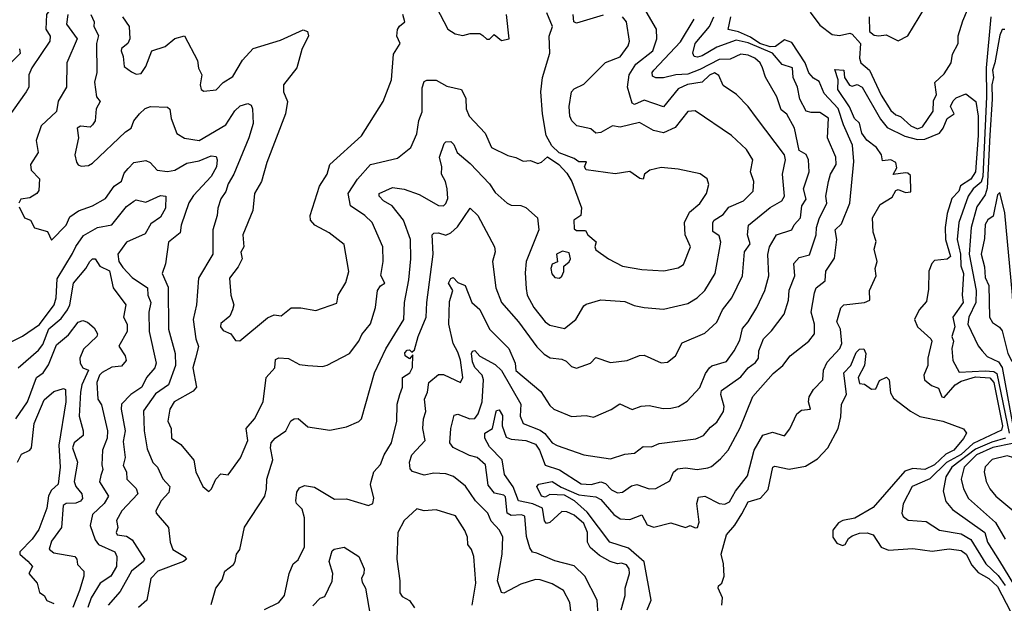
# Model space of a CAD drawing. Extents: x 1995148 to 2088947, y 769131 to 906009.
# Tile 122 of 256: x 2036093 to 2040163, y 799642 to 802053. Entities that reach past the tile are written whole.
import ezdxf

# ---------------------------------------------------------------- set-up
doc = ezdxf.new("R2010")
doc.units = 0

msp = doc.modelspace()

# ---------------------------------------------------------------- linework, layer by layer
at = {"layer": '0CON05XD'}
for points in [[(2036067.8, 802095), (2036110, 802160), (2036139.2, 802190.8), (2036187.5, 802225), (2036201.8, 802265), (2036223.2, 802295), (2036245, 802344.3), (2036266, 802365), (2036275, 802393.3), (2036290, 802385), (2036292.7, 802315), (2036274.4, 802255), (2036272.9, 802195), (2036258.3, 802151.7), (2036204.3, 802075), (2036201.5, 802015), (2036219.1, 801985), (2036218.2, 801965), (2036143.3, 801855), (2036131.4, 801825), (2036130.8, 801775), (2036120.8, 801755), (2035995, 801580)], [(2037105, 799616), (2037164, 799645), (2037188, 799675), (2037208, 799765), (2037223.3, 799805), (2037245, 799822.5), (2037270.6, 799875), (2037271.2, 799995), (2037261.4, 800031.4), (2037237.1, 800055), (2037234.5, 800065), (2037238.8, 800101.2), (2037250.5, 800119.5), (2037270.8, 800129.2), (2037312.7, 800122.7), (2037395, 800072.5), (2037445, 800073.8), (2037535, 800046.2), (2037553.8, 800055), (2037557, 800077), (2037543.8, 800133.8), (2037546, 800145), (2037558, 800185), (2037585, 800216.2), (2037600, 800255), (2037630, 800305), (2037653.1, 800395), (2037654.4, 800465), (2037664.6, 800505), (2037675.5, 800535), (2037675.7, 800575), (2037705.6, 800595), (2037716.8, 800616.8), (2037718.3, 800668.3), (2037705, 800652.5), (2037687.5, 800665), (2037685, 800677.5), (2037695, 800688.8), (2037705, 800690), (2037715, 800680), (2037725, 800690), (2037740.6, 800745), (2037774, 800825), (2037776.5, 800885), (2037802.9, 801085), (2037798.6, 801165), (2037805, 801171.4), (2037825, 801172.2), (2037855, 801163.3), (2037875, 801172.5), (2037902.9, 801197.1), (2037955, 801274.3), (2037987.8, 801245), (2038056.2, 801115), (2038058.8, 801095), (2038047.5, 801055), (2038062.2, 800945), (2038085.4, 800885.4), (2038155, 800805.8), (2038231.4, 800701.4), (2038262.1, 800672.1), (2038286.8, 800656.8), (2038335, 800651.2), (2038352.3, 800642.3), (2038375, 800620), (2038395, 800613.3), (2038452.5, 800635), (2038475, 800658), (2038535, 800637.5), (2038605, 800645.8), (2038655, 800666), (2038675, 800668), (2038745, 800635.8), (2038771.2, 800638.8), (2038804.2, 800665), (2038832.2, 800717.8), (2038925, 800758.6), (2038975, 800804.2), (2038998.1, 800855), (2039036.9, 800905), (2039081.1, 800995), (2039090, 801095), (2039112.9, 801127.1), (2039102.5, 801165), (2039105.6, 801205), (2039195, 801277.8), (2039244.4, 801305), (2039255.5, 801325), (2039246.5, 801415), (2039259.1, 801475), (2039255.5, 801495), (2039138.5, 801648.5), (2039104.2, 801695), (2039056, 801745), (2039001.3, 801781.3), (2038983.2, 801823.2), (2038965, 801834.3), (2038945, 801824.6), (2038915, 801795.4), (2038854.4, 801785.6), (2038815, 801767.7), (2038755, 801693.2), (2038675, 801720.7), (2038635, 801702.9), (2038625, 801708), (2038605.5, 801775), (2038612.5, 801825), (2038640.6, 801869.4), (2038710, 801925), (2038727.8, 801975), (2038725.6, 802015), (2038644.5, 802154.5)], [(2039360.7, 802085), (2039400.3, 802030.3), (2039452.4, 801992.4), (2039481.7, 801988.3), (2039525, 801998.1), (2039535, 801993.1), (2039568.6, 801955), (2039564.6, 801895), (2039570.5, 801875), (2039605.9, 801845), (2039655, 801741.4), (2039695, 801678), (2039715, 801660.6), (2039735, 801654), (2039777.5, 801615), (2039805, 801602.9), (2039825, 801611.4), (2039869.2, 801675), (2039871.4, 801718.6), (2039882.5, 801745), (2039876.7, 801793.3), (2039915, 801830), (2039944.3, 801875.7), (2039949.5, 801910.5), (2039972.9, 801955), (2039972.8, 801987.2), (2039991.7, 802048.3), (2040035, 802150)], [(2037815, 802106.7), (2037863.3, 802015), (2037893.3, 801995), (2037925, 801988.8), (2037955, 801996.2), (2037995, 801996.7), (2038008, 801988), (2038025, 801972.5), (2038035, 801972.5), (2038055, 801992.5), (2038085, 801967.5), (2038116.2, 801973.8), (2038106.2, 802075)], [(2036291.9, 802075), (2036287.5, 802035), (2036330.6, 801975), (2036288.6, 801875), (2036286.5, 801775), (2036253.1, 801716.9), (2036245.3, 801674.7), (2036182.9, 801615), (2036162, 801555), (2036170, 801505), (2036137.5, 801455), (2036141.2, 801431.2), (2036175.8, 801395.8), (2036172.3, 801347.7), (2036164.1, 801335.9), (2036135, 801317.5), (2036098.1, 801311.9), (2036089.4, 801295)], [(2036387.1, 802075), (2036401.4, 802045), (2036400, 802025), (2036418.8, 801988.8), (2036410.7, 801955), (2036412.5, 801835), (2036402.7, 801795), (2036410.8, 801735), (2036425.7, 801715), (2036409.2, 801685), (2036405.8, 801635), (2036395, 801618.8), (2036385, 801610), (2036345, 801613.3), (2036331.5, 801605), (2036336.2, 801565), (2036321.5, 801495), (2036328, 801465), (2036335, 801453.3), (2036347.7, 801447.7), (2036378.3, 801451.7), (2036395, 801461.2), (2036530.2, 801589.8), (2036554.3, 801605), (2036565.5, 801635), (2036588.9, 801665)], [(2036518, 802065), (2036545.7, 802025), (2036549.4, 801975), (2036540.6, 801955), (2036513.8, 801935), (2036512.5, 801925), (2036521.2, 801901.2), (2036525, 801860), (2036555, 801838), (2036575, 801828.8), (2036595, 801830.8), (2036615, 801860), (2036639.4, 801925), (2036695, 801942.2), (2036735, 801976), (2036775, 801986.7), (2036828.6, 801885), (2036833, 801853), (2036845.8, 801825), (2036840, 801785), (2036844, 801765), (2036855, 801758.8), (2036905, 801763.3), (2036935, 801794.2), (2036975, 801819.2), (2037014.1, 801885.9), (2037059.2, 801935), (2037171.1, 801968.9), (2037265, 802011.2), (2037282.5, 802005), (2037287, 801987), (2037259.5, 801930.5), (2037239.2, 801855), (2037184, 801785), (2037183.8, 801755), (2037200, 801715), (2037192.9, 801665), (2037115, 801463.3), (2037092.5, 801385), (2037064.4, 801335), (2037057.1, 801265), (2037015.6, 801165), (2037020, 801115), (2037007, 801093), (2037012.9, 801065), (2036997.2, 801032.8), (2036960.8, 800985), (2036966.2, 800915), (2036978.8, 800875), (2036973.8, 800855), (2036961.7, 800828.3), (2036925, 800798.8), (2036923.5, 800785), (2036935, 800769.2), (2036965.9, 800755.9), (2036985, 800727.5), (2037003, 800727), (2037117.9, 800822.1), (2037145, 800834), (2037175, 800830), (2037215, 800863.3), (2037255, 800863.3), (2037317.7, 800852.3), (2037405, 800882.5), (2037410, 800915), (2037441.7, 800968.3), (2037453.6, 801013.6), (2037434.4, 801124.4), (2037373, 801173), (2037313.8, 801205), (2037296, 801225), (2037293.6, 801245), (2037332.7, 801365), (2037364.5, 801415), (2037375.7, 801455), (2037505.8, 801574.2), (2037596.2, 801715), (2037630, 801805), (2037639.2, 801910.8), (2037665.8, 801955), (2037653.1, 801985), (2037655, 802012.5), (2037662.9, 802027.1), (2037685.4, 802045), (2037677.1, 802075)], [(2036588.9, 801665), (2036612.8, 801687.2), (2036634.5, 801695.5), (2036705, 801692), (2036714.1, 801684.1), (2036719.1, 801645), (2036743.6, 801583.6), (2036775, 801564.4), (2036835, 801554.3), (2036945, 801619.2), (2036983.4, 801676.6), (2037005, 801697.6), (2037037, 801707), (2037049.7, 801699.7), (2037056.5, 801685), (2037058, 801625), (2037040.4, 801565), (2036978.5, 801415), (2036954.6, 801375), (2036946.2, 801343.8), (2036925, 801313.3), (2036912.9, 801275), (2036910, 801245), (2036891.5, 801185), (2036891.9, 801085), (2036832.2, 800985), (2036824.4, 800875), (2036811.2, 800815), (2036821.4, 800735), (2036833.2, 800703.2), (2036820.8, 800655), (2036808.9, 800615), (2036824, 800535), (2036810.9, 800519.1), (2036732.1, 800475), (2036714.6, 800445), (2036706.4, 800395), (2036719.4, 800365), (2036720.6, 800325), (2036758.9, 800298.9), (2036813, 800233), (2036821.9, 800185), (2036850, 800125), (2036875, 800104.3), (2036885.8, 800115), (2036903.8, 800155), (2036925, 800177.5), (2036955, 800173.3), (2037006.3, 800243.7), (2037036.7, 800315), (2037029.2, 800365), (2037064.4, 800405), (2037100, 800475), (2037112.5, 800575), (2037148.2, 800615), (2037150.6, 800649.4), (2037165, 800656.7), (2037205, 800653.8), (2037249.5, 800629.5), (2037284.1, 800624.1), (2037345, 800621.2), (2037365, 800626.2), (2037456.2, 800675), (2037495.8, 800725), (2037507.6, 800752.4), (2037543.4, 800796.6), (2037564.3, 800865), (2037572, 800935), (2037585, 800954), (2037602.5, 800965), (2037586.8, 800996.8), (2037595.5, 801054.5), (2037594.2, 801115), (2037550, 801215), (2037520, 801245), (2037461.2, 801285), (2037451.2, 801335), (2037490, 801395), (2037543.3, 801455), (2037655, 801482), (2037710, 801525), (2037735, 801582.5), (2037743.4, 801636.6), (2037756.6, 801673.4), (2037757.7, 801772.3), (2037765, 801797.5), (2037776.4, 801803.6), (2037815, 801803.8), (2037859.1, 801779.1), (2037920, 801765), (2037937.2, 801727.2), (2037939.4, 801685), (2037951.9, 801655), (2038018, 801585), (2038044.4, 801525), (2038111.8, 801491.8), (2038145, 801484), (2038175, 801468.8), (2038205, 801471.2), (2038235, 801460), (2038250, 801465), (2038275, 801486.7), (2038322.5, 801455), (2038355, 801420), (2038375.6, 801385.6), (2038415.5, 801275.5), (2038413.3, 801245), (2038384.2, 801225.8), (2038385, 801190), (2038395, 801182.5), (2038432.5, 801182.5), (2038442.5, 801165), (2038476.1, 801136.1), (2038471.2, 801115), (2038475, 801103.3), (2038527.5, 801065), (2038585, 801035.8), (2038665, 801020.8), (2038755.9, 801015.9), (2038815, 801028.1), (2038837.5, 801042.5), (2038865.8, 801115), (2038843.9, 801165), (2038841.5, 801215), (2038861.9, 801258.1), (2038905, 801294.3), (2038932.2, 801335), (2038942.4, 801372.4), (2038935, 801395.8), (2038906.1, 801416.1), (2038815, 801435.6), (2038745, 801442.2), (2038697.6, 801432.4), (2038676.2, 801415), (2038670, 801395), (2038657, 801397), (2038615.8, 801425.8), (2038555, 801416), (2038435, 801433.3), (2038427.5, 801445), (2038436.4, 801466.4), (2038405, 801466.7), (2038385, 801480), (2038323.2, 801503.2), (2038292.5, 801532.5), (2038270, 801575), (2038254.3, 801664.3), (2038248, 801755), (2038254.3, 801815), (2038284.2, 801915), (2038282.2, 801985), (2038295.5, 802025), (2038272, 802082)], [(2037106.2, 800085), (2037114.3, 800115.7), (2037114.4, 800155), (2037140, 800235), (2037130, 800285), (2037133.3, 800305), (2037149.2, 800325), (2037193.8, 800355), (2037214.4, 800395.6), (2037227.5, 800405), (2037245, 800405.8), (2037285, 800371.2), (2037375, 800357.5), (2037445, 800370.8), (2037495, 800393.3), (2037506, 800405), (2037560.6, 800595), (2037607, 800693), (2037681.1, 800815), (2037683.5, 800885), (2037701.7, 800978.3), (2037710.5, 801065), (2037708.5, 801145), (2037680, 801225), (2037632.9, 801285), (2037597.9, 801305), (2037580, 801325), (2037578.8, 801335), (2037635, 801360.8), (2037682.7, 801352.7), (2037745, 801331.4), (2037825, 801286.2), (2037845, 801283.8), (2037855, 801293.8), (2037862.9, 801315), (2037860.6, 801355), (2037853.3, 801385), (2037836.5, 801415), (2037838.6, 801445), (2037828.5, 801485), (2037847.5, 801542.5), (2037855, 801549.2), (2037875, 801550), (2037887.8, 801537.8), (2037901.2, 801505), (2037955, 801459.2), (2038035, 801376), (2038059.1, 801339.1), (2038108.8, 801295), (2038125, 801287.1), (2038165, 801285.6), (2038185, 801278), (2038234, 801235), (2038239.2, 801185), (2038187.1, 801055), (2038182.5, 801007.5), (2038186.8, 800943.2), (2038191.8, 800915), (2038219.1, 800865), (2038265.8, 800805), (2038285, 800791.5), (2038345, 800777.5), (2038392, 800815), (2038425, 800871.2), (2038435, 800878.8), (2038495, 800896.2), (2038595, 800889.2), (2038633, 800873), (2038674.5, 800864.5), (2038755, 800857.1), (2038855, 800880.8), (2038893.8, 800905), (2038925, 800934.2), (2038968.1, 801005), (2038992, 801135), (2038985, 801160), (2038958.8, 801178.8), (2038959.2, 801215), (2038964.2, 801225), (2039000.8, 801249.2), (2039025, 801279.1), (2039085, 801305.5), (2039125.7, 801345), (2039127.9, 801385), (2039114.2, 801425), (2039124.2, 801474.2), (2039097.8, 801517.8), (2039036, 801575), (2038885, 801677.5), (2038855, 801674.2), (2038802.5, 801607.5), (2038755, 801586.4), (2038713.8, 801595), (2038655, 801629.2), (2038575, 801608.9), (2038543.3, 801615), (2038495, 801587.1), (2038475, 801584.4), (2038455, 801601.9), (2038396.7, 801615), (2038376, 801635), (2038367.5, 801655), (2038364.4, 801694.4), (2038375, 801756), (2038385, 801767.5), (2038425, 801787.5), (2038515, 801876), (2038575, 801900), (2038609.2, 801945), (2038614.3, 801965), (2038601.1, 802045), (2038585.6, 802065)], [(2038484.6, 799595), (2038480.6, 799655), (2038430, 799755), (2038385, 799796.5), (2038305, 799817.8), (2038231.2, 799848.8), (2038213.5, 799853.5), (2038201.8, 799871.8), (2038188.3, 799918.3), (2038181.9, 800001.9), (2038167.6, 800007.6), (2038125, 800005.5), (2038108.1, 800015), (2038101.9, 800081.9), (2038095, 800089.5), (2038056.8, 800096.8), (2038030.6, 800130.6), (2038019.5, 800215), (2037985, 800244.4), (2037953.2, 800253.2), (2037885, 800285.7), (2037871.9, 800305), (2037876.2, 800365), (2037890, 800420), (2037905, 800423.8), (2037953.9, 800403.9), (2037974.5, 800405.5), (2037988.2, 800425), (2038005.4, 800475), (2038010.8, 800565), (2038004.7, 800585), (2037975, 800616.5), (2037965, 800640), (2037960.8, 800675), (2037965, 800684.4), (2037975, 800686.5), (2037995, 800662.9), (2038058.8, 800628.8), (2038085, 800604.4), (2038164.6, 800465), (2038162.2, 800415), (2038174.3, 800385), (2038245, 800357.5), (2038264.2, 800344.2), (2038295, 800305.6), (2038315, 800293.6), (2038425.8, 800255.8), (2038535, 800238.6), (2038595, 800258.5), (2038635, 800262.9), (2038670.3, 800289.7), (2038705, 800288.1), (2038737.2, 800302.8), (2038888.3, 800321.7), (2038920, 800335), (2038949.4, 800370.6), (2038975, 800390.8), (2039002.7, 800435), (2039005.5, 800455), (2038992.1, 800505), (2038995, 800522), (2039075, 800577.8), (2039104.4, 800615), (2039135, 800637.1), (2039146.7, 800655), (2039149.4, 800685), (2039168.6, 800735), (2039201.7, 800768.3), (2039252.8, 800837.2), (2039271.1, 800895), (2039274.6, 800935.4), (2039298.1, 800995), (2039293.2, 801046.8), (2039315, 801071.1), (2039357.7, 801082.3), (2039385.8, 801165), (2039386.8, 801195), (2039398.6, 801231.4), (2039430, 801295), (2039425.5, 801325), (2039436.4, 801385), (2039445.6, 801415), (2039468.6, 801455), (2039467.5, 801485), (2039432.3, 801565), (2039436.4, 801646.4), (2039400.3, 801670.3), (2039365, 801669.4), (2039345, 801675.7), (2039318.6, 801725), (2039308.4, 801775), (2039290.4, 801815), (2039287.3, 801855), (2039245, 801868.5), (2039205.6, 801915.6), (2039105, 801957.6), (2039055, 801968.3), (2038975, 801940.2), (2038914.5, 801904.5), (2038895, 801898.5), (2038881.2, 801901.2), (2038875.6, 801915.6), (2038885.3, 801955), (2038944.7, 802025), (2038962.6, 802065)], [(2038580, 799615), (2038595.9, 799674.1), (2038596, 799705), (2038614.4, 799765), (2038613.3, 799785), (2038601.9, 799801.9), (2038581.7, 799808.3), (2038565, 799805.8), (2038534.4, 799814.4), (2038489.7, 799839.7), (2038452.2, 799872.2), (2038440.6, 799895), (2038440.6, 799935), (2038425, 799972), (2038385, 800007.1), (2038355, 800020.4), (2038335, 800020.9), (2038285, 799975.6), (2038271.5, 799971.5), (2038262.4, 799982.4), (2038254.6, 800035), (2038215, 800053.6), (2038155.6, 800065.6), (2038133.1, 800123.1), (2038096.9, 800175), (2038087.3, 800235), (2038035, 800288.1), (2038015.5, 800325), (2038016.7, 800345), (2038048, 800365), (2038061, 800429), (2038065, 800438.6), (2038075, 800441.4), (2038088.8, 800418.8), (2038087.8, 800375), (2038105, 800329.2), (2038125, 800320.8), (2038185, 800314.7), (2038225, 800299.2), (2038242.5, 800275), (2038265, 800213.1), (2038325, 800193.2), (2038415, 800135.3), (2038456.3, 800133.7), (2038496.2, 800143.8), (2038515, 800136.9), (2038540.4, 800110.4), (2038565, 800098.6), (2038585, 800100.8), (2038622.6, 800127.4), (2038645, 800133.1), (2038695, 800115.5), (2038723.3, 800116.7), (2038781.2, 800148.8), (2038795.5, 800184.5), (2038812.8, 800197.2), (2038845, 800202.2), (2038894.3, 800195.7), (2038937.6, 800202.4), (2038952.6, 800207.4), (2038990.7, 800239.3), (2039021.9, 800275), (2039072.2, 800367.8), (2039123.8, 800496.2), (2039207.8, 800592.2), (2039247.5, 800625), (2039278, 800665), (2039355, 800725.8), (2039379.4, 800755), (2039379.2, 800795), (2039365.7, 800845), (2039379.2, 800925), (2039386.2, 800945), (2039423.1, 800975), (2039425.8, 801015), (2039461.7, 801068.3), (2039470.9, 801145), (2039463.6, 801185), (2039490.3, 801209.7), (2039524.4, 801295), (2039541.8, 801468.2), (2039536.2, 801535), (2039499, 801619), (2039477.2, 801687.2), (2039419, 801749), (2039398, 801798), (2039375, 801811.4), (2039355, 801834.2), (2039340, 801875), (2039285, 801958.9), (2039255, 801970.6), (2039217.7, 801942.3), (2039195, 801941.8), (2039153.4, 801955), (2039115, 801980.8), (2039065, 802003.4), (2039022.4, 802012.4), (2039033.5, 802065)], [(2038505, 802072.5), (2038395, 802038.8), (2038384.2, 802045), (2038381.1, 802075)], [(2039605.4, 802065), (2039605.6, 802005), (2039625, 801989.7), (2039645, 801986.1), (2039675, 801990.8), (2039725, 801966), (2039765, 801986.2), (2039835, 802102.5)], [(2040107.8, 802065), (2040088.6, 801855), (2040090, 801735), (2040075.1, 801405), (2040067.2, 801382.8), (2040035.3, 801355), (2040014.2, 801325), (2039974.8, 801215.2), (2039968.9, 801145), (2039982.7, 801085), (2039983.3, 801036.7), (2039995.2, 801005), (2039988.9, 800915), (2039992.9, 800885), (2039950.5, 800825), (2039958.3, 800785), (2039946.4, 800745), (2039953.3, 800725), (2039946.4, 800695), (2039951.1, 800645), (2039977.5, 800597.5), (2040085, 800602.8), (2040119.7, 800599.7), (2040132.4, 800592.4), (2040184.1, 800345)], [(2038785, 800448.9), (2038816.7, 800455), (2038853.2, 800476.8), (2038905, 800533.8), (2038927.9, 800592.1), (2038944.7, 800615.3), (2038955, 800623.5), (2039015, 800641.4), (2039046.7, 800685), (2039070.9, 800729.1), (2039081.7, 800778.3), (2039104.5, 800805), (2039140, 800865), (2039173.3, 800935), (2039190.5, 800995), (2039186.3, 801083.7), (2039193.5, 801115), (2039221.2, 801165), (2039285.7, 801185), (2039295, 801206), (2039320.8, 801235), (2039326.5, 801285), (2039345, 801312.5), (2039333.6, 801355), (2039357.5, 801425), (2039354.4, 801474.4), (2039345, 801496.2), (2039315, 801513.3), (2039296.4, 801605), (2039265, 801662.5), (2039241.7, 801681.7), (2039222.9, 801735), (2039176.4, 801816.4), (2039164.5, 801854.5), (2039154.3, 801875), (2039132, 801895), (2039105, 801907.3), (2039075, 801910.5), (2039030.3, 801889.7), (2038985, 801889.5), (2038905, 801847.5), (2038855, 801828.6), (2038805, 801825.6), (2038755, 801813.1), (2038722.9, 801812.9), (2038709.7, 801819.7), (2038708.2, 801835), (2038714.6, 801845), (2038825, 801962.5), (2038881.4, 802055)], [(2040165, 802012.5), (2040155, 802012.5), (2040145, 801990), (2040124.8, 801875), (2040114.1, 801845), (2040118.6, 801815), (2040111.4, 801785), (2040113.5, 801725), (2040103, 801577), (2040092.8, 801357.2), (2040085, 801330.5), (2040049.9, 801280.1), (2040026.1, 801195), (2040017.8, 801085), (2040046.7, 800935), (2040046.1, 800885), (2040016.4, 800825), (2040013.1, 800795), (2040055.5, 800705.5), (2040071.4, 800685), (2040092.2, 800662.2), (2040140, 800640), (2040155, 800616.2), (2040208.5, 800325)], [(2036093, 801933), (2036095, 801914.2), (2036015, 801832.5)], [(2038675, 799814), (2038610.4, 799870.4), (2038533.1, 799895), (2038439.4, 800019.4), (2038386.2, 800066.2), (2038345, 800089.5), (2038285, 800091.2), (2038265, 800081.4), (2038250, 800085), (2038231.2, 800125), (2038240, 800135), (2038295, 800145.4), (2038331.6, 800121.6), (2038405, 800090.3), (2038475, 800082.5), (2038495, 800071.1), (2038549, 800009), (2038575, 799991.5), (2038615, 799988.7), (2038665, 800008.1), (2038687.1, 799967.1), (2038715, 799957.5), (2038785, 799974.6), (2038845, 799956), (2038865, 799963.8), (2038885, 799954.3), (2038895, 799956), (2038902.2, 799977.8), (2038891.8, 800055), (2038899.5, 800080.5), (2038925, 800085.5), (2038985, 800054.7), (2039007.8, 800052.2), (2039028.2, 800061.8), (2039052.5, 800105), (2039101.7, 800168.3), (2039129.6, 800275), (2039165, 800337.5), (2039205, 800349.4), (2039255, 800334), (2039277.4, 800362.6), (2039305.6, 800424.4), (2039325, 800440), (2039362.5, 800445), (2039353.8, 800475), (2039357.5, 800495), (2039374.4, 800525.6), (2039413.3, 800565), (2039415.5, 800605), (2039431.9, 800638.1), (2039483.8, 800695), (2039492.2, 800715), (2039486.7, 800775), (2039471.1, 800805), (2039487.5, 800862.5), (2039500, 800875), (2039585.5, 800884.5), (2039608, 800895), (2039606.2, 800935), (2039634.3, 800995), (2039630, 801025), (2039637.5, 801055), (2039626, 801105), (2039633.3, 801136.7), (2039621.9, 801175), (2039618.9, 801235), (2039649.8, 801290.2), (2039699.3, 801320.7), (2039715, 801347.5), (2039725, 801352.5), (2039755, 801340), (2039777.5, 801342.5), (2039775, 801410), (2039765, 801420), (2039755, 801420.8), (2039704.2, 801414.2), (2039719.1, 801440.9), (2039715, 801463.8), (2039695, 801473.8), (2039660, 801470), (2039655.8, 801495), (2039635.6, 801525), (2039595, 801555.6), (2039574.7, 801585), (2039565.5, 801625.5), (2039544.4, 801645), (2039523.3, 801693.3), (2039475.7, 801765), (2039476.2, 801805), (2039462.4, 801847.6), (2039500, 801845), (2039502.5, 801815), (2039523.4, 801783.4), (2039535, 801779.2), (2039555, 801786.2), (2039575.8, 801775), (2039652.1, 801642.1), (2039678.7, 801608.7), (2039752.5, 801572.5), (2039805, 801558.9), (2039835, 801560.4), (2039895.5, 801585), (2039911.2, 801605), (2039927.1, 801645), (2039956.7, 801665), (2039940.8, 801695), (2039952, 801718), (2039965, 801731.2), (2040005, 801746.7), (2040045.7, 801715), (2040055.2, 801655.2), (2040055.4, 801574.6), (2040043.8, 801425), (2040024.6, 801395), (2039982.9, 801367.1), (2039975.3, 801345), (2039946.2, 801315), (2039927, 801253), (2039918.4, 801195), (2039920, 801145), (2039940.4, 801075), (2039926.6, 801063.4), (2039875, 801058.2), (2039864.2, 801045.8), (2039851.5, 801015), (2039850.5, 800939.5), (2039841.4, 800888.6), (2039811.4, 800855), (2039792.5, 800815), (2039804.2, 800785), (2039860, 800735), (2039864.3, 800725), (2039847.9, 800655), (2039847.3, 800625), (2039830.6, 800585), (2039833.3, 800565), (2039862.6, 800542.6), (2039891.7, 800531.7), (2039905, 800496), (2039915, 800493.1), (2039960.7, 800545), (2039985, 800559.9), (2040045, 800577.4), (2040103.6, 800573.6), (2040119.7, 800555), (2040146.4, 800423.6), (2040156.3, 800375), (2040152.1, 800357.9), (2040035, 800302.7), (2039985, 800257.6), (2039925, 800224.2), (2039855, 800156.6), (2039781.9, 800125), (2039745, 800053.3), (2039739.2, 800015), (2039745, 800001.2), (2039765.7, 799985.7), (2039840.3, 799980.3), (2039895, 799944.4), (2039985, 799929.6), (2040025, 799905.4), (2040086.9, 799805), (2040137.5, 799757.5), (2040166.4, 799716.4)], [(2036090.9, 801280.9), (2036113.8, 801235), (2036137.5, 801225), (2036155, 801193.8), (2036208, 801178), (2036225, 801142.5), (2036285, 801204.2), (2036300.9, 801239.1), (2036336.9, 801263.1), (2036395, 801284.4), (2036447.5, 801315), (2036484.4, 801365), (2036513.8, 801386.2), (2036525, 801420), (2036541.2, 801438.8), (2036565, 801463.3), (2036615, 801471.4), (2036632.8, 801462.8), (2036662.3, 801432.3), (2036705, 801425.6), (2036735, 801431.8), (2036785, 801461.3), (2036835, 801470), (2036885, 801491.4), (2036905, 801488.8), (2036909.4, 801475), (2036906.5, 801445), (2036885, 801405.8), (2036812.5, 801327.5), (2036793, 801297), (2036760.3, 801205), (2036757.4, 801172.6), (2036708, 801135), (2036696, 801045), (2036683.1, 801005), (2036707.8, 800947.8), (2036708.1, 800775), (2036736.2, 800675), (2036737.7, 800625), (2036708.6, 800545), (2036655, 800507.1), (2036605, 800437.5), (2036607.9, 800355), (2036621.1, 800281.1), (2036644, 800224), (2036662.5, 800205), (2036685, 800156), (2036714.5, 800125), (2036709.7, 800100.3), (2036678.5, 800065), (2036656.2, 800025), (2036658, 800015), (2036709.2, 799955), (2036715.8, 799895), (2036726, 799865), (2036775, 799836.2), (2036783.3, 799825), (2036771.2, 799815), (2036664, 799775), (2036636.2, 799745), (2036618.8, 799655), (2036584.3, 799625)], [(2040195, 800642.5), (2040205, 800650), (2040208.1, 800675), (2040196.9, 800915), (2040165.6, 801255), (2040145, 801340), (2040135, 801330), (2040117.7, 801242.3), (2040095, 801226.7), (2040085, 801206.7), (2040081.1, 801148.9), (2040067.3, 801085), (2040082.1, 801032.1), (2040085, 800988.8), (2040098.9, 800955), (2040102.5, 800825), (2040115, 800802), (2040143.8, 800783.8), (2040155, 800767.5), (2040178.1, 800675), (2040195, 800642.5)], [(2036015, 800702.5), (2036105, 800745.6), (2036175, 800793.5), (2036235.9, 800875), (2036244.7, 800905), (2036247.8, 800982.2), (2036312.2, 801087.8), (2036325, 801116.9), (2036357.9, 801162.1), (2036415, 801195.4), (2036475, 801205.8), (2036535, 801282), (2036565, 801304.2), (2036575, 801309.2), (2036615, 801299.5), (2036675, 801327.3), (2036698, 801325), (2036695.8, 801275), (2036675, 801238), (2036635, 801210.6), (2036611.5, 801168.5), (2036535, 801134.2), (2036499.4, 801085), (2036503.3, 801055), (2036519.5, 801029.5), (2036558.7, 800988.7), (2036621.9, 800945), (2036623.8, 800915), (2036636, 800885), (2036627.9, 800845), (2036629.1, 800765), (2036657.3, 800635), (2036652.5, 800615), (2036617.8, 800575), (2036598.2, 800535), (2036552.9, 800505), (2036514.6, 800465), (2036512.9, 800445), (2036529.3, 800355), (2036520.9, 800310.8), (2036529.6, 800245), (2036521.8, 800211.8), (2036535.5, 800185), (2036536, 800155), (2036575, 800116.2), (2036582.5, 800095), (2036515.5, 800025), (2036494.2, 799985), (2036498.6, 799955), (2036491.8, 799935), (2036496, 799925), (2036535, 799919.1), (2036558.6, 799905), (2036610, 799825), (2036605.6, 799815), (2036555, 799774.5), (2036508.3, 799691.7), (2036459.5, 799635)], [(2038325, 800986.2), (2038335, 800993.3), (2038343, 801013), (2038342.5, 801035), (2038365, 801052.5), (2038370, 801065), (2038365, 801090), (2038337.7, 801097.7), (2038311.9, 801085), (2038316.7, 801053.3), (2038295, 801043.3), (2038289.2, 801025), (2038293.4, 801003.4), (2038305, 800988), (2038325, 800986.2)], [(2036086.7, 800615), (2036171.4, 800688.6), (2036188.7, 800711.3), (2036213.9, 800776.1), (2036265, 800818.9), (2036291.8, 800855), (2036300.7, 800875), (2036316.4, 800965), (2036367.5, 801025), (2036383.1, 801055), (2036395, 801065.5), (2036405, 801065.5), (2036424.7, 801034.7), (2036465, 801015.5), (2036480.4, 800945), (2036532.5, 800875), (2036522, 800825), (2036537.1, 800795), (2036538, 800765), (2036503.3, 800705), (2036528.8, 800665), (2036533.8, 800645), (2036515, 800622), (2036475, 800617.8), (2036435, 800596.2), (2036423.9, 800585), (2036412.2, 800555), (2036416.2, 800486.2), (2036432.2, 800462.2), (2036457.1, 800355), (2036455.5, 800325), (2036436.1, 800275), (2036432.5, 800215), (2036436.7, 800195), (2036429.5, 800170.5), (2036423.5, 800143.5), (2036460, 800085), (2036442.5, 800055), (2036395, 800008.8), (2036384.4, 799964.4), (2036405.6, 799905), (2036418.9, 799885), (2036486.2, 799855), (2036494.6, 799835), (2036493.5, 799795), (2036470.9, 799755), (2036426.4, 799725), (2036388.5, 799665), (2036374.7, 799625)], [(2038375.8, 799575), (2038367.5, 799645), (2038342, 799695), (2038295, 799722.9), (2038245, 799739.4), (2038225, 799740), (2038165, 799721.9), (2038095, 799684), (2038085, 799686.7), (2038067.9, 799735), (2038088.5, 799845), (2038090.6, 799915), (2038077.1, 799945), (2038042, 799982), (2038028.6, 800015), (2037977.5, 800065), (2037936.6, 800126.6), (2037886.1, 800166.1), (2037855, 800176.9), (2037805, 800180.6), (2037765, 800171.2), (2037717, 800187), (2037707.5, 800197.5), (2037704.6, 800225), (2037714.5, 800255), (2037769.2, 800315), (2037760, 800365), (2037762.9, 800405), (2037772.5, 800435), (2037766.4, 800485), (2037779.5, 800515), (2037784.3, 800555), (2037825, 800588), (2037845, 800587.5), (2037871.2, 800575), (2037915, 800554.3), (2037925.6, 800575), (2037915, 800646.7), (2037905, 800680), (2037885.4, 800715.4), (2037866.9, 800795), (2037870.5, 800889.5), (2037884, 800935), (2037866, 800965), (2037875, 800983.8), (2037885, 800988), (2037905, 800967.5), (2037935.4, 800955.4), (2037962.7, 800885), (2037995, 800856), (2038035, 800774.2), (2038115.5, 800695), (2038141.1, 800635), (2038145, 800603.8), (2038247.6, 800517.6), (2038285, 800460), (2038301.2, 800445), (2038375, 800414.2), (2038435, 800418.1), (2038465, 800410.8), (2038537.7, 800442.3), (2038574.2, 800465.8), (2038625, 800442.9), (2038662.9, 800457.1), (2038695, 800460), (2038752.9, 800447.1), (2038785, 800448.9)], [(2036078.2, 800405), (2036126.2, 800475), (2036163.6, 800575), (2036190, 800595), (2036212.8, 800627.2), (2036245, 800710), (2036295, 800750.8), (2036335, 800803.8), (2036355, 800810), (2036373.6, 800803.6), (2036400.8, 800780.8), (2036415.5, 800755), (2036411.9, 800745), (2036357.7, 800692.3), (2036341.5, 800655), (2036344.1, 800634.1), (2036355, 800615.8), (2036378.6, 800605), (2036350.8, 800545), (2036344.2, 800515), (2036339.5, 800415), (2036355.6, 800355)], [(2038996.5, 799635), (2038998.6, 799665), (2038980, 799705), (2038982.5, 799715), (2038996.2, 799725), (2039005.6, 799754.4), (2039003.1, 799805), (2038992.9, 799845), (2039015.2, 799925), (2039050.2, 799965), (2039078.6, 800011.4), (2039105, 800061.1), (2039155, 800076.2), (2039187.5, 800112.5), (2039206.2, 800205), (2039215, 800208.9), (2039274.1, 800195.9), (2039341.1, 800208.9), (2039391.1, 800238.9), (2039434, 800285), (2039477.1, 800365), (2039487.6, 800412.4), (2039490.5, 800465), (2039511.5, 800505), (2039500, 800595), (2039529.4, 800625), (2039551.2, 800678.8), (2039565, 800692.7), (2039583.2, 800693.2), (2039590.4, 800675), (2039585.5, 800624.5), (2039560, 800575), (2039565, 800550), (2039585, 800547.5), (2039615, 800527.5), (2039631.7, 800528.3), (2039647, 800563), (2039676.2, 800576.2), (2039687.5, 800565), (2039692.5, 800512.5), (2039705, 800490), (2039775, 800436.2), (2039814.4, 800414.4), (2039910, 800395), (2039995, 800362.5), (2040007.5, 800345), (2039995, 800322.5), (2039955.4, 800275), (2039922.2, 800257.8), (2039875, 800214), (2039835, 800195.3), (2039785, 800199.4), (2039752.1, 800187.9), (2039621.8, 800038.2), (2039545.6, 799994.4), (2039495.4, 799984.6), (2039478.6, 799975), (2039454.2, 799945), (2039454.3, 799915), (2039471.2, 799891.2), (2039495, 799881.2), (2039505, 799884.6), (2039519.9, 799910.1), (2039535, 799921.7), (2039565, 799932.4), (2039596.9, 799933.1), (2039621.3, 799925), (2039655, 799874.6), (2039685, 799861.6), (2039785, 799868.5), (2039865, 799858.2), (2039935, 799867.6), (2039985, 799860.9), (2040005.4, 799845), (2040029.2, 799799.2), (2040055, 799769.2), (2040099.2, 799745), (2040135, 799712.2), (2040188.5, 799608.5)], [(2036084, 800226), (2036100.9, 800259.1), (2036135, 800274.6), (2036141.9, 800285), (2036153.1, 800385), (2036195, 800482.5), (2036235, 800517.1), (2036275, 800530), (2036283.3, 800525), (2036284.6, 800475), (2036255.3, 800295), (2036260.7, 800205), (2036252.7, 800135), (2036225, 800109.2), (2036213.1, 800086.9), (2036205.7, 800035), (2036172.3, 799947.7), (2036145, 799906.9), (2036094.2, 799855), (2036094.2, 799845), (2036126.5, 799816.5), (2036146, 799795), (2036130.8, 799765), (2036165.8, 799725), (2036175, 799687.5), (2036194, 799674), (2036205, 799654.2), (2036235, 799642)], [(2036355.6, 800355), (2036355.6, 800335), (2036318.6, 800305), (2036311.8, 800285), (2036332.2, 800225), (2036318.2, 800145), (2036325.4, 800125), (2036350.4, 800095), (2036353.1, 800075), (2036345, 800064.4), (2036325, 800055.5), (2036285.8, 800054.2), (2036273.2, 800046.8), (2036266.5, 799955), (2036225, 799899.2), (2036215.5, 799865.5), (2036235, 799850.4), (2036321.1, 799835), (2036329.5, 799825), (2036332.4, 799802.4), (2036358.1, 799775), (2036358.1, 799755), (2036341.1, 799695), (2036313.3, 799625)], [(2040168.7, 800325), (2040111.6, 800308.4), (2040045, 800279.3), (2039946.8, 800205), (2039922.4, 800165), (2039911.2, 800105), (2039922.4, 800062.4), (2039949.5, 800029.5), (2040082.5, 799935), (2040094.4, 799894.4), (2040144, 799816), (2040225, 799682.2)], [(2040197.9, 800302.1), (2040115.6, 800285.6), (2040049.1, 800255), (2039997.7, 800205), (2039985.3, 800154.7), (2039994.7, 800114.7), (2040015.6, 800075), (2040126.4, 799976.3), (2040167, 799907)], [(2040224.2, 800015.8), (2040235, 800021.2), (2040241.1, 800045), (2040225.6, 800165), (2040205.8, 800235.8), (2040195, 800246.7), (2040175, 800251.3), (2040113.6, 800236.3), (2040084.5, 800205.5), (2040080, 800185), (2040088.1, 800145), (2040103.3, 800115), (2040128.6, 800085), (2040203.1, 800023.1), (2040224.2, 800015.8)], [(2036885, 799636.7), (2036904, 799705), (2036930.7, 799739.3), (2036941.2, 799775), (2036977, 799803), (2036983.8, 799815), (2036990, 799845), (2037002.9, 799865), (2037023.2, 799956.8), (2037106.2, 800085)], [(2037964.3, 799635), (2037978.5, 799725), (2037970.8, 799835), (2037960.8, 799865), (2037946, 799885), (2037944.2, 799915), (2037933.6, 799943.6), (2037895, 800004), (2037815, 800028), (2037765, 800024), (2037735, 800032.5), (2037683.3, 799985), (2037656, 799935), (2037652.9, 799825), (2037664.4, 799735.6), (2037664.3, 799685), (2037675, 799670), (2037705, 799653.3), (2037725, 799623.8)], [(2037305, 799632.5), (2037335, 799663.8), (2037355, 799670), (2037385, 799733.3), (2037387.8, 799765), (2037373.3, 799815), (2037385, 799858.8), (2037394, 799866), (2037435, 799874.3), (2037495, 799836.2), (2037516.9, 799785), (2037515.6, 799765), (2037505.7, 799745), (2037509.7, 799729.7), (2037522.5, 799705), (2037544.2, 799585)], [(2038687.1, 799615), (2038703.5, 799655), (2038675, 799814)]]:
    msp.add_lwpolyline(points, dxfattribs=at)

doc.saveas('drawing.dxf')
